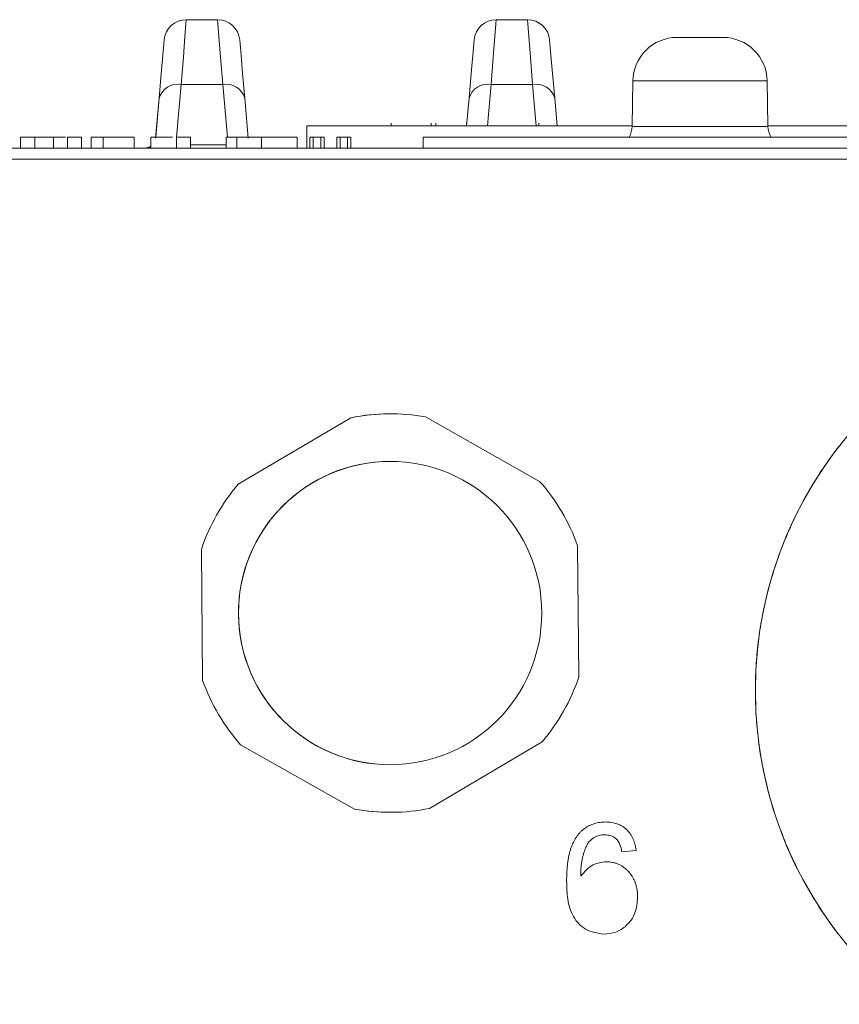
# Model space of a CAD drawing. Header units: millimetres. Extents: x 0 to 594, y 0 to 420.
# Tile 66 of 70: x 382 to 400, y 367 to 389. Entities that reach past the tile are written whole.
import ezdxf

# ---------------------------------------------------------------- set-up
doc = ezdxf.new("R2010")
doc.units = ezdxf.units.MM

msp = doc.modelspace()

# ---------------------------------------------------------------- linework, layer by layer
at = {"color": 7, "linetype": 'Continuous', "lineweight": 15}
for p, q in [((385.36451, 389.23477), (385.36452, 389.23477)), ((385.36452, 389.23477), (386.07543, 389.23477)), ((392.38551, 389.23477), (392.38552, 389.23477)), ((392.38552, 389.23477), (393.09643, 389.23477)), ((396.4849, 388.83357), (397.00375, 388.83357)), ((397.00375, 388.83357), (397.52261, 388.83357)), ((395.48205, 387.84806), (395.46408, 386.81881)), ((395.48203, 387.84806), (395.46422, 386.82756)), ((398.54342, 386.81881), (398.52546, 387.84806)), ((384.67053, 386.55496), (384.74927, 387.455)), ((384.74926, 387.455), (384.67242, 386.57682)), ((386.69068, 387.455), (386.76942, 386.55496)), ((391.77026, 387.455), (391.71536, 386.82756)), ((391.71538, 386.82756), (391.77027, 387.455)), ((393.71168, 387.455), (393.76657, 386.82756)), ((388.09789, 386.82756), (388.09789, 386.32606)), ((388.09789, 386.82756), (395.46424, 386.82756)), ((390.00352, 386.89025), (390.00352, 386.82756)), ((390.91423, 386.89025), (390.91423, 386.82756)), ((391.01824, 386.82756), (391.01824, 386.89025)), ((391.71241, 386.82756), (391.71241, 386.89025)), ((393.34912, 386.82756), (393.34912, 386.89025)), ((398.54327, 386.82756), (402.85651, 386.82756)), ((381.60915, 386.57682), (381.60915, 386.32606)), ((381.93063, 386.57682), (381.60915, 386.57682)), ((381.60915, 386.57682), (381.60915, 386.57682)), ((381.93063, 386.57682), (381.93063, 386.32606)), ((382.35859, 386.57682), (382.35859, 386.32606)), ((382.67002, 386.57682), (382.67002, 386.32606)), ((382.99149, 386.57682), (382.67002, 386.57682)), ((382.67002, 386.57682), (382.67002, 386.57682)), ((382.99149, 386.57682), (382.99149, 386.32606)), ((383.21251, 386.57682), (383.21251, 386.32606)), ((383.47823, 386.57682), (383.21251, 386.57682)), ((383.47823, 386.57682), (383.47823, 386.32606)), ((384.18547, 386.57682), (383.47823, 386.57682)), ((384.18547, 386.57682), (384.18547, 386.32606)), ((384.5627, 386.57682), (384.5627, 386.32606)), ((384.5627, 386.57682), (384.5627, 386.32606)), ((384.5627, 386.57682), (384.5627, 386.57682)), ((385.14135, 386.57682), (385.14135, 386.32606)), ((385.46283, 386.57682), (385.14135, 386.57682)), ((385.14135, 386.57682), (385.14135, 386.32606)), ((385.14135, 386.57682), (385.14135, 386.57682)), ((385.46283, 386.57682), (385.46283, 386.32606)), ((386.26651, 386.57682), (386.26651, 386.32606)), ((386.51013, 386.57682), (386.51013, 386.32606)), ((387.0702, 386.57682), (387.0702, 386.32606)), ((387.87389, 386.57682), (387.87389, 386.32606)), ((388.16321, 386.57682), (388.16321, 386.32606)), ((388.24157, 386.57682), (388.16321, 386.57682)), ((388.16321, 386.57682), (388.16321, 386.32606)), ((388.16321, 386.57682), (388.16321, 386.57682)), ((388.24157, 386.57682), (388.24157, 386.32606)), ((388.41436, 386.57682), (388.24157, 386.57682)), ((388.41436, 386.57682), (388.41436, 386.32606)), ((388.48469, 386.57682), (388.41436, 386.57682)), ((388.48469, 386.57682), (388.48469, 386.32606)), ((388.77401, 386.57682), (388.77401, 386.32606)), ((388.85087, 386.57682), (388.77401, 386.57682)), ((388.77401, 386.57682), (388.77401, 386.32606)), ((388.77401, 386.57682), (388.77401, 386.57682)), ((388.85087, 386.57682), (388.85087, 386.32606)), ((389.02014, 386.57682), (388.85087, 386.57682)), ((389.02014, 386.57682), (389.02014, 386.32606)), ((389.09549, 386.57682), (389.02014, 386.57682)), ((389.09549, 386.57682), (389.09549, 386.32606)), ((390.73501, 386.57682), (390.73501, 386.32606)), ((390.73501, 386.57682), (406.65316, 386.57682)), ((390.73501, 386.57682), (390.73501, 386.32606)), ((390.73501, 386.57682), (390.73501, 386.57682)), ((368.58451, 386.32606), (406.21885, 386.32606)), ((389.98277, 380.30806), (389.98277, 380.30806)), ((386.53817, 378.71115), (389.09306, 380.2195)), ((389.09306, 380.2195), (386.53817, 378.71115)), ((389.09306, 380.2195), (389.09306, 380.2195)), ((393.37002, 378.77755), (390.7863, 380.23596)), ((389.98277, 379.22984), (389.98277, 379.22984)), ((386.53817, 378.71115), (386.53817, 378.71115)), ((385.73464, 374.26975), (385.7058, 377.23653)), ((385.7058, 377.23653), (385.73464, 374.26975)), ((385.7058, 377.23653), (385.7058, 377.23653)), ((394.25973, 374.3526), (394.2309, 377.31938)), ((385.73464, 374.26975), (385.73464, 374.26975)), ((389.17923, 371.35316), (386.59551, 372.81159)), ((386.59551, 372.81159), (389.17923, 371.35316)), ((386.59551, 372.81159), (386.59551, 372.81159)), ((390.87248, 371.36963), (393.42736, 372.87799)), ((389.98277, 372.35929), (389.98277, 372.35929)), ((389.17923, 371.35316), (389.17923, 371.35316)), ((389.98277, 371.28106), (389.98277, 371.28106)), ((394.86445, 371.06246), (394.86445, 371.06246)), ((395.55713, 370.41952), (395.23566, 370.38736)), ((395.23566, 370.38736), (395.23566, 370.38736)), ((394.87751, 370.16234), (394.87751, 370.16234)), ((394.82075, 368.52281), (394.82075, 368.52281))]:
    msp.add_line(p, q, dxfattribs=at)
at = {"color": 8, "linetype": 'Continuous', "lineweight": 0}
for p, q in [((384.86493, 388.77697), (384.86492, 388.77697)), ((391.88593, 388.77697), (391.88591, 388.77697)), ((398.52546, 387.84806), (395.48205, 387.84806)), ((385.24886, 387.7659), (385.14483, 386.57682)), ((386.19109, 387.7659), (385.24886, 387.7659)), ((386.29512, 386.57682), (386.19109, 387.7659)), ((392.26986, 387.7659), (392.18777, 386.82756)), ((393.21209, 387.7659), (392.26986, 387.7659)), ((393.29418, 386.82756), (393.21209, 387.7659)), ((395.46408, 386.81881), (397.00375, 386.81881)), ((397.00375, 386.81881), (398.54342, 386.81881)), ((381.60915, 386.57682), (381.60915, 386.32606)), ((382.67002, 386.57682), (382.67002, 386.32606)), ((385.46283, 386.39951), (386.26651, 386.39951)), ((406.21885, 386.07532), (368.58451, 386.07532)), ((393.98191, 369.72584), (393.98191, 369.72584))]:
    msp.add_line(p, q, dxfattribs=at)
at = {"color": 8, "linetype": 'Continuous', "lineweight": 0, "flags": 128}
for points in [[(385.36452, 389.23477), (385.35693, 389.1384), (385.33446, 388.85301), (385.29797, 388.38959), (385.24886, 387.7659)], [(386.19109, 387.7659), (386.14198, 388.38959), (386.10549, 388.85301), (386.08302, 389.1384), (386.07543, 389.23477)], [(392.38552, 389.23477), (392.37793, 389.1384), (392.35546, 388.85301), (392.31897, 388.38959), (392.26986, 387.7659)], [(393.21209, 387.7659), (393.16298, 388.38959), (393.12649, 388.85301), (393.10402, 389.1384), (393.09643, 389.23477)]]:
    msp.add_lwpolyline(points, dxfattribs=at)
at = {"color": 7, "linetype": 'Continuous', "lineweight": 15, "flags": 128}
for points in [[(384.86492, 388.77697), (384.85733, 388.69025), (384.83486, 388.4334), (384.79837, 388.01631), (384.74926, 387.455)], [(384.74927, 387.455), (384.79838, 388.01631), (384.83487, 388.4334), (384.85734, 388.69025), (384.86493, 388.77697)], [(386.57502, 388.77697), (386.58261, 388.69025), (386.60508, 388.4334), (386.64157, 388.01631), (386.69068, 387.455)], [(391.88591, 388.77697), (391.87833, 388.69025), (391.85586, 388.4334), (391.81936, 388.01631), (391.77026, 387.455)], [(391.77027, 387.455), (391.81938, 388.01631), (391.85587, 388.4334), (391.87834, 388.69025), (391.88593, 388.77697)], [(393.59602, 388.77697), (393.60361, 388.69025), (393.62608, 388.4334), (393.66257, 388.01631), (393.71168, 387.455)]]:
    msp.add_lwpolyline(points, dxfattribs=at)
at = {"color": 7, "linetype": 'Continuous', "lineweight": 15}
for centre, radius in [((407.28452, 374.03931), 9.027), ((389.98277, 375.79456), 3.43528)]:
    msp.add_circle(centre, radius, dxfattribs=at)
for centre, radius, start, end in [((385.36451, 388.73326), 0.5015, 90, 175), ((385.36452, 388.73326), 0.5015, 90, 175), ((386.07543, 388.73326), 0.5015, 5, 90), ((392.38551, 388.73326), 0.5015, 90, 175), ((392.38552, 388.73326), 0.5015, 90, 175), ((393.09643, 388.73326), 0.5015, 5, 90), ((396.4849, 387.83056), 1.003, 90, 179), ((397.52261, 387.83056), 1.003, 1, 90), ((394.96266, 386.82756), 0.5015, 330, 359), ((399.04484, 386.82756), 0.5015, 181, 210), ((384.42073, 386.57681), 0.25075, 270, 304.483063), ((384.42073, 386.57681), 0.25075, 270, 304.483493), ((389.98277, 375.79456), 4.5135, 90, 101.368696), ((389.98277, 375.79456), 4.5135, 79.744969, 101.368696), ((407.28452, 374.03931), 9.027, 142.118146, 142.618146), ((389.98277, 375.79456), 3.43528, 90, 180.556833), ((389.98277, 375.79456), 4.5135, 139.744969, 161.368696), ((389.98277, 375.79456), 4.5135, 139.744969, 161.368696), ((389.98277, 375.79456), 4.5135, 19.744969, 41.368696), ((407.28452, 374.03931), 9.027, 149.618146, 150.118146), ((407.28452, 374.03931), 9.027, 157.118146, 157.618146), ((407.28452, 374.03931), 9.027, 164.618146, 165.118146), ((389.98277, 375.79456), 3.43528, 180.556833, 270), ((407.28452, 374.03931), 9.027, 172.118146, 172.618146), ((389.98277, 375.79456), 4.5135, 199.744969, 221.368696), ((389.98277, 375.79456), 4.5135, 199.744969, 221.368696), ((389.98277, 375.79456), 4.5135, 319.744969, 341.368696), ((407.28452, 374.03931), 9.027, 179.618146, 180.118146), ((407.28452, 374.03931), 9.027, 187.118146, 187.618146), ((407.28452, 374.03931), 9.027, 194.618146, 195.118146), ((389.98277, 375.79456), 4.5135, 259.744969, 281.368696), ((389.98277, 375.79456), 4.5135, 259.744969, 270), ((407.28452, 374.03931), 9.027, 202.118146, 202.618146), ((407.28452, 374.03931), 9.027, 209.618146, 210.118146), ((407.28452, 374.03931), 9.027, 217.118146, 217.618146)]:
    msp.add_arc(centre, radius, start, end, dxfattribs=at)
at = {"color": 8, "linetype": 'Continuous', "lineweight": 0}
for centre, radius, start, end in [((385.16981, 387.33609), 0.43702, 79.577974, 164.210481), ((386.27014, 387.33609), 0.43702, 15.78949, 100.422092), ((392.19081, 387.33608), 0.43703, 79.578258, 164.210006), ((393.29114, 387.33608), 0.43703, 15.789721, 100.421863)]:
    msp.add_arc(centre, radius, start, end, dxfattribs=at)
at = {"color": 7, "linetype": 'Continuous', "lineweight": 15}
for major_axis, start_param, end_param in [((-4.00089, 8.09195), 0.45918017, 0.52026669), ((7.83261, 4.48743), 2.02997603, 2.09106255), ((-4.52156, 7.81295), 0.52463004, 0.58571656), ((7.52235, 4.9901), 2.09542586, 2.15651238), ((-5.02287, 7.5005), 0.5900799, 0.65116643), ((7.17988, 5.4714), 2.16087569, 2.22196221), ((-5.50267, 7.15593), 0.65552976, 0.71661628), ((6.80666, 5.92927), 2.22632553, 2.28741205), ((-5.95891, 6.78072), 0.72097961, 0.78206614), ((6.40429, 6.36175), 2.29177537, 2.3528619), ((6.38963, -6.37647), 3.92802212, 3.98910864), ((5.9745, 6.76699), 2.35722522, 2.41831175), ((6.79299, -5.94492), 3.99347196, 4.05455849), ((5.51912, 7.14325), 2.42267508, 2.4837616), ((7.16727, -5.4879), 4.0589218, 4.12000833), ((5.04012, 7.48892), 2.48812494, 2.54921146), ((7.51085, -5.00739), 4.12437164, 4.18545816), ((4.53953, 7.80253), 2.5535748, 2.61466132), ((7.82226, -4.50544), 4.18982147, 4.25090799), ((4.0195, 8.08272), 2.61902467, 2.68011119), ((8.10019, -3.98419), 4.25527129, 4.31635782)]:
    msp.add_ellipse((407.28452, 374.03931), major_axis=major_axis, ratio=0.99999943, start_param=start_param, end_param=end_param, dxfattribs=at)
for points, knots in [([(382.35859, 386.57681), (382.3435, 386.57681), (382.31385, 386.57681), (382.27054, 386.57681), (382.22894, 386.57681), (382.18975, 386.57681), (382.15221, 386.57681), (382.11685, 386.57681), (382.0831, 386.57681), (382.05195, 386.57681), (382.02277, 386.57681), (381.99827, 386.57681), (381.97711, 386.57681), (381.96026, 386.57681), (381.94663, 386.57681), (381.93723, 386.57681), (381.93181, 386.57681), (381.93103, 386.57681), (381.93063, 386.57681)], [0, 0, 0, 0, 0.05857577, 0.11503469, 0.16976362, 0.2236479, 0.27687303, 0.33028845, 0.38503668, 0.44068484, 0.49788027, 0.55722326, 0.62003743, 0.68625576, 0.75674775, 0.83189298, 0.91283439, 1, 1, 1, 1]), ([(382.62952, 386.57682), (382.62846, 386.57682), (382.62569, 386.57682), (382.5737, 386.57682), (382.49062, 386.57682), (382.41133, 386.57682), (382.35859, 386.57682)], [0, 0, 0, 0, 0.13377479, 0.35086664, 0.56814526, 1, 1, 1, 1]), ([(385.05385, 386.57682), (384.98233, 386.57682), (384.83225, 386.57682), (384.65532, 386.57682), (384.5627, 386.57682)], [0, 0, 0, 0, 0.47649362, 1, 1, 1, 1]), ([(386.51013, 386.57681), (386.49026, 386.57681), (386.44928, 386.57681), (386.40132, 386.57681), (386.35854, 386.57681), (386.32496, 386.57681), (386.29866, 386.57681), (386.27967, 386.57681), (386.26892, 386.57681), (386.26733, 386.57681), (386.26651, 386.57681)], [0, 0, 0, 0, 0.09742067, 0.20088559, 0.31117197, 0.42979795, 0.55773993, 0.69471527, 0.84212991, 1, 1, 1, 1]), ([(387.0702, 386.57681), (387.0412, 386.57681), (386.98466, 386.57681), (386.9021, 386.57681), (386.8246, 386.57681), (386.75153, 386.57681), (386.68369, 386.57681), (386.62078, 386.57681), (386.56151, 386.57681), (386.5274, 386.57681), (386.51013, 386.57681)], [0, 0, 0, 0, 0.13790323, 0.268873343, 0.395178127, 0.517089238, 0.636743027, 0.756221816, 0.876628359, 1, 1, 1, 1]), ([(387.87389, 386.57681), (387.87356, 386.57681), (387.87292, 386.57681), (387.86906, 386.57681), (387.86187, 386.57681), (387.8526, 386.57681), (387.8401, 386.57681), (387.82459, 386.57681), (387.80643, 386.57681), (387.78601, 386.57681), (387.76246, 386.57681), (387.73577, 386.57681), (387.70664, 386.57681), (387.67456, 386.57681), (387.6397, 386.57681), (387.60263, 386.57681), (387.56231, 386.57681), (387.51882, 386.57681), (387.47304, 386.57681), (387.42406, 386.57681), (387.37197, 386.57681), (387.31726, 386.57681), (387.25955, 386.57681), (387.19914, 386.57681), (387.13565, 386.57681), (387.09232, 386.57681), (387.0702, 386.57681)], [0, 0, 0, 0, 0.06287294, 0.12283466, 0.17965368, 0.23395626, 0.2855474, 0.33451898, 0.3806227, 0.4245295, 0.46644168, 0.50651459, 0.54479301, 0.58184565, 0.61746218, 0.65208026, 0.68589252, 0.71918682, 0.75219338, 0.78525137, 0.81866712, 0.85283562, 0.88762815, 0.9236363, 0.96102247, 1, 1, 1, 1]), ([(393.98191, 369.72584), (393.98213, 369.76452), (393.98258, 369.83991), (393.98781, 369.94996), (393.99573, 370.054), (394.00652, 370.15208), (394.02115, 370.24406), (394.03854, 370.32992), (394.05905, 370.40983), (394.08315, 370.48378), (394.11055, 370.55263), (394.14057, 370.61722), (394.17419, 370.67747), (394.21104, 370.73348), (394.25061, 370.78538), (394.2936, 370.83277), (394.33944, 370.87631), (394.38861, 370.91534), (394.4405, 370.95014), (394.49459, 370.98025), (394.55113, 371.00557), (394.60949, 371.02667), (394.67037, 371.04274), (394.73314, 371.05439), (394.79819, 371.06079), (394.84217, 371.0619), (394.86445, 371.06246)], [0.000003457, 0.000003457, 0.000003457, 0.000003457, 0.064093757, 0.124916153, 0.182517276, 0.236961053, 0.288365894, 0.336791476, 0.382078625, 0.424981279, 0.465578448, 0.504798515, 0.542928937, 0.579787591, 0.615801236, 0.650961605, 0.685699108, 0.720448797, 0.754844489, 0.789121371, 0.822897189, 0.857385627, 0.891841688, 0.927103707, 0.96307458, 1, 1, 1, 1]), ([(393.98191, 369.72584), (393.98213, 369.76452), (393.98258, 369.83991), (393.98781, 369.94996), (393.99573, 370.054), (394.00652, 370.15208), (394.02115, 370.24406), (394.03854, 370.32992), (394.05905, 370.40983), (394.08315, 370.48378), (394.11055, 370.55263), (394.14057, 370.61722), (394.17419, 370.67747), (394.21104, 370.73348), (394.25061, 370.78538), (394.2936, 370.83277), (394.33944, 370.87631), (394.38861, 370.91534), (394.4405, 370.95014), (394.49459, 370.98025), (394.55113, 371.00557), (394.60949, 371.02667), (394.67037, 371.04274), (394.73314, 371.05439), (394.79819, 371.06079), (394.84217, 371.0619), (394.86445, 371.06246)], [0.000003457, 0.000003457, 0.000003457, 0.000003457, 0.064093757, 0.124916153, 0.182517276, 0.236961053, 0.288365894, 0.336791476, 0.382078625, 0.424981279, 0.465578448, 0.504798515, 0.542928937, 0.579787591, 0.615801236, 0.650961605, 0.685699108, 0.720448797, 0.754844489, 0.789121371, 0.822897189, 0.857385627, 0.891841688, 0.927103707, 0.96307458, 1, 1, 1, 1]), ([(394.86445, 371.06246), (394.88809, 371.06205), (394.93433, 371.06125), (395.00184, 371.05285), (395.06614, 371.04004), (395.12697, 371.02133), (395.18478, 370.99771), (395.23904, 370.96842), (395.29027, 370.93422), (395.33728, 370.89417), (395.38131, 370.85033), (395.4198, 370.80097), (395.455, 370.74828), (395.48422, 370.69047), (395.51032, 370.6291), (395.53049, 370.56301), (395.5469, 370.49288), (395.55367, 370.44436), (395.55713, 370.41951)], [0, 0, 0, 0, 0.06763091, 0.13232016, 0.19446034, 0.25511287, 0.3142209, 0.37298388, 0.43134863, 0.49020734, 0.54952491, 0.60889089, 0.66911763, 0.73064839, 0.79403333, 0.85983195, 0.92820455, 1, 1, 1, 1]), ([(394.84788, 370.77314), (394.82623, 370.77234), (394.78363, 370.77077), (394.72135, 370.7591), (394.66238, 370.73909), (394.60694, 370.71221), (394.55633, 370.67884), (394.51197, 370.63937), (394.47342, 370.5953), (394.44182, 370.54439), (394.41461, 370.48664), (394.38907, 370.42084), (394.36593, 370.34546), (394.34335, 370.26274), (394.32508, 370.17417), (394.31152, 370.08297), (394.30318, 369.99003), (394.30231, 369.92761), (394.30187, 369.89611)], [0, 0, 0, 0, 0.05611041, 0.11043399, 0.16356311, 0.2171514, 0.26976901, 0.32020667, 0.37068541, 0.42102957, 0.47500858, 0.5360375, 0.60386473, 0.67936973, 0.75829674, 0.83817319, 0.91835462, 1, 1, 1, 1]), ([(395.23566, 370.38736), (395.2238, 370.44269), (395.20016, 370.55303), (395.11152, 370.68904), (394.98144, 370.76364), (394.89243, 370.76997), (394.84788, 370.77314)], [0, 0, 0, 0, 0.28072204, 0.55975929, 0.7796593, 1, 1, 1, 1]), ([(394.30338, 369.83483), (394.38869, 369.93677), (394.54126, 370.11912), (394.77463, 370.14911), (394.87751, 370.16234)], [0, 0, 0, 0, 0.55910269, 1, 1, 1, 1]), ([(394.87751, 370.16233), (394.902, 370.16169), (394.95021, 370.16044), (395.02085, 370.1494), (395.08861, 370.13252), (395.15357, 370.10823), (395.21534, 370.07632), (395.27439, 370.03794), (395.33071, 369.99281), (395.38332, 369.9408), (395.43217, 369.88365), (395.47374, 369.82072), (395.50984, 369.75417), (395.53895, 369.6829), (395.56164, 369.60719), (395.57734, 369.52693), (395.58792, 369.44248), (395.58882, 369.38463), (395.58928, 369.35513)], [0, 0, 0, 0, 0.06097286, 0.12002625, 0.17769469, 0.23471985, 0.29236716, 0.35056574, 0.40991452, 0.47185993, 0.53461745, 0.5968613, 0.65938409, 0.72298303, 0.78830957, 0.85596525, 0.92654015, 1, 1, 1, 1]), ([(394.30187, 369.89611), (394.30209, 369.88467), (394.30247, 369.86424), (394.3031, 369.84382), (394.30338, 369.83483)], [0, 0, 0, 0, 0.55988089, 1, 1, 1, 1]), ([(394.82075, 368.52281), (394.68229, 368.54361), (394.40535, 368.58522), (394.10495, 368.90752), (393.99151, 369.31151), (393.98511, 369.58749), (393.98191, 369.72584)], [0, 0, 0, 0, 0.24896259, 0.4979434, 0.74832676, 1, 1, 1, 1]), ([(394.82075, 368.52281), (394.68229, 368.54361), (394.40535, 368.58522), (394.10495, 368.90752), (393.99151, 369.31151), (393.98511, 369.58749), (393.98191, 369.72584)], [0, 0, 0, 0, 0.24896259, 0.4979434, 0.74832676, 1, 1, 1, 1]), ([(395.58928, 369.35513), (395.57983, 369.23576), (395.56096, 368.99741), (395.36503, 368.71569), (395.1015, 368.54741), (394.91436, 368.53101), (394.82075, 368.52281)], [0, 0, 0, 0, 0.280257, 0.55961924, 0.77971254, 1, 1, 1, 1])]:
    msp.add_open_spline(points, degree=3, knots=knots, dxfattribs=at)

doc.saveas('drawing.dxf')
